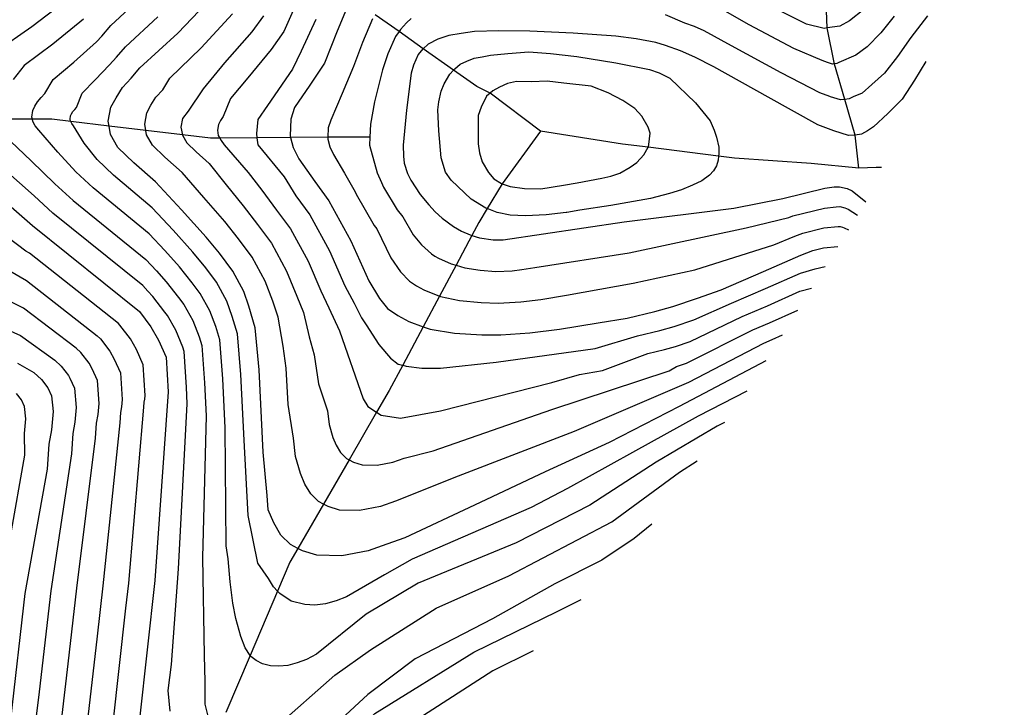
# Model space of a CAD drawing. Header units: metres. Extents: x -53000 to -50572, y -90750 to -89873.
# Tile 19 of 27: x -52191 to -52084, y -90323 to -90249. Entities that reach past the tile are written whole.
import ezdxf

# ---------------------------------------------------------------- set-up
doc = ezdxf.new("R2010")
doc.units = ezdxf.units.M
for name, color, linetype in [('7101000', 7, 'Continuous'), ('7102000', 7, 'Continuous'), ('7521000', 7, 'Continuous')]:
    doc.layers.add(name, color=color, linetype=linetype)
picture_1 = doc.add_image_def('image1.tif', size_in_pixel=(4000, 3000))

msp = doc.modelspace()

# ---------------------------------------------------------------- linework, layer by layer
at = {"layer": '7101000'}
for points in [[(-52110.23, -90285.48, 140), (-52119.6, -90290.38, 140), (-52127.15, -90294.27, 140), (-52134.06, -90297.44, 140), (-52141.68, -90301.04, 140), (-52149.22, -90304.56, 140), (-52151.15, -90305.26, 140), (-52153.18, -90305.96, 140), (-52156.02, -90306.52, 140), (-52158.72, -90306.44, 140), (-52160.26, -90305.96, 140), (-52160.78, -90305.7, 140), (-52161.55, -90305.29, 140), (-52162.59, -90304.26, 140), (-52163.37, -90302.94, 140), (-52163.98, -90301.53, 140), (-52164.1, -90299.98, 140), (-52164.52, -90295.33, 140), (-52164.94, -90286.45, 140), (-52165.37, -90281.91, 140), (-52166.07, -90279.56, 140), (-52166.6, -90277.97, 140), (-52167.79, -90275.77, 140), (-52169.23, -90273.85, 140), (-52170.66, -90272.12, 140), (-52173.32, -90269.17, 140), (-52176.16, -90266.14, 140), (-52178.5, -90264.08, 140), (-52180.2, -90262.44, 140), (-52180.99, -90261.04, 140), (-52181.15, -90260.13, 140), (-52181.24, -90259.61, 140), (-52180.96, -90258.08, 140), (-52180.38, -90257.07, 140), (-52179.72, -90255.97, 140), (-52178.78, -90254.95, 140), (-52177.85, -90253.83, 140), (-52173.74, -90250.09, 140), (-52169.9, -90246.09, 140)], [(-52155.17, -90246.61, 150), (-52156.53, -90249.89, 150), (-52157.88, -90253.34, 150), (-52159.47, -90255.73, 150), (-52161.14, -90258.13, 150), (-52161.52, -90259.4, 150), (-52161.61, -90261.19, 150), (-52161.57, -90261.37, 150), (-52161.28, -90262.44, 150), (-52160.68, -90263.67, 150), (-52158.95, -90266.11, 150), (-52157.41, -90268.21, 150), (-52155.04, -90272.51, 150), (-52153.12, -90276.83, 150), (-52151.95, -90278.75, 150), (-52151.09, -90279.8, 150), (-52149.97, -90280.56, 150), (-52148.77, -90281.23, 150), (-52147.23, -90281.78, 150), (-52146.49, -90282.04, 150), (-52143.87, -90282.48, 150), (-52140.9, -90282.64, 150), (-52138.84, -90282.65, 150), (-52135.71, -90282.44, 150), (-52132.5, -90282.05, 150), (-52128.33, -90281.35, 150), (-52125.21, -90280.87, 150), (-52122.2, -90280.13, 150), (-52120.26, -90279.61, 150), (-52117.61, -90278.7, 150), (-52115.06, -90277.8, 150), (-52110.49, -90275.83, 150), (-52106.46, -90274.06, 150), (-52105.14, -90273.57, 150), (-52103.99, -90273.25, 150), (-52102.46, -90273.12, 150)], [(-52099.63, -90247.54, 150), (-52101.18, -90248.77, 150), (-52102.23, -90249.34, 150), (-52103.61, -90249.54, 150), (-52103.92, -90249.59, 150), (-52105.83, -90249.12, 150), (-52110.15, -90246.96, 150)], [(-52130.6, -90266.25, 160), (-52127.94, -90265.74, 160), (-52126.97, -90265.52, 160), (-52126, -90265.22, 160), (-52124.87, -90264.55, 160), (-52124.17, -90264.07, 160), (-52123.41, -90263.24, 160), (-52122.92, -90262.42, 160), (-52122.91, -90262.41, 160), (-52122.78, -90261.51, 160), (-52122.72, -90260.88, 160), (-52122.93, -90260.26, 160), (-52123.63, -90259.07, 160), (-52124.36, -90258.23, 160), (-52125.69, -90257.38, 160), (-52127.27, -90256.53, 160), (-52129.08, -90255.81, 160), (-52132.04, -90255.5, 160), (-52133.85, -90255.3, 160), (-52135.55, -90255.36, 160), (-52137.16, -90255.33, 160), (-52138.14, -90255.55, 160), (-52139.01, -90255.94, 160), (-52139.71, -90256.33, 160), (-52140, -90256.56, 160), (-52140.4, -90256.89, 160), (-52140.97, -90258.08, 160), (-52141.28, -90258.99, 160), (-52141.3, -90260.51, 160), (-52141.31, -90262.04, 160), (-52141.17, -90263.02, 160), (-52140.85, -90263.99, 160), (-52140.17, -90265.13, 160), (-52139.59, -90265.82, 160), (-52138.76, -90266.33, 160), (-52138.71, -90266.35, 160), (-52137.85, -90266.65, 160), (-52136.31, -90266.86, 160), (-52134.52, -90266.89, 160), (-52132.08, -90266.49, 160), (-52130.6, -90266.25, 160)], [(-52195.27, -90265.79, 130), (-52189.41, -90270.87, 130), (-52177.87, -90280.14, 130), (-52176.63, -90281.79, 130), (-52175.81, -90283.23, 130), (-52174.98, -90285.08, 130), (-52174.78, -90288.79, 130), (-52176.22, -90309.17, 130), (-52178.69, -90331.61, 130)], [(-52191.04, -90285.71, 120), (-52189.29, -90286.72, 120), (-52188.45, -90287.49, 120), (-52187.77, -90288.36, 120), (-52187.37, -90289.25, 120), (-52187.2, -90290.94, 120), (-52187.37, -90292.92, 120), (-52187.65, -90294.45, 120), (-52187.85, -90297.17, 120), (-52190.26, -90310.56, 120), (-52191.8, -90324.18, 120)], [(-52172.14, -90365.85, 130), (-52170.93, -90353.9, 130), (-52169.91, -90349.44, 130), (-52168.28, -90343.72, 130), (-52165.86, -90338.45, 130), (-52162.13, -90333.4, 130), (-52157.29, -90328.57, 130), (-52152.45, -90323.52, 130), (-52141.77, -90316.91, 130), (-52132.75, -90312.52, 130), (-52130.17, -90311.23, 130)]]:
    msp.add_polyline3d(points, dxfattribs=at)
at = {"layer": '7102000'}
for points in [[(-52193.45, -90252.1, 132), (-52189.51, -90249.38, 132), (-52185.3, -90246.14, 132), (-52185.12, -90245.94, 132), (-52184.05, -90244.75, 132), (-52182.34, -90243.03, 132), (-52179.96, -90239.95, 132), (-52178.23, -90237.34, 132), (-52178.06, -90237.08, 132), (-52176.51, -90234.44, 132), (-52174.7, -90231.13, 132), (-52173.87, -90229.84, 132), (-52173.09, -90228.82, 132), (-52172.49, -90228.03, 132), (-52171.61, -90227.13, 132), (-52170.57, -90226.24, 132), (-52168.47, -90224.85, 132), (-52166.44, -90223.91, 132), (-52164.72, -90223.22, 132), (-52156.22, -90220.46, 132), (-52155.44, -90220.19, 132)], [(-52114.68, -90292.11, 136), (-52115.5, -90292.52, 136), (-52122.08, -90296.41, 136), (-52129.25, -90301.04, 136), (-52137.19, -90305.12, 136), (-52147.78, -90309.45, 136), (-52153.39, -90312.81, 136), (-52158.77, -90317.1, 136), (-52159.82, -90317.68, 136), (-52160.83, -90318.07, 136), (-52161.85, -90318.34, 136), (-52162.83, -90318.42, 136), (-52163.73, -90318.36, 136), (-52164.59, -90318.17, 136), (-52165.28, -90317.8, 136), (-52165.84, -90317.37, 136), (-52165.92, -90317.26, 136), (-52166.47, -90316.45, 136), (-52166.94, -90315.21, 136), (-52167.48, -90313.26, 136), (-52167.79, -90311.62, 136), (-52168.09, -90309.3, 136), (-52168.3, -90306.84, 136), (-52168.51, -90305.43, 136), (-52168.62, -90292.71, 136), (-52168.88, -90287.39, 136), (-52169.21, -90283.18, 136), (-52169.63, -90281.77, 136), (-52170.28, -90280.07, 136), (-52171.32, -90278.18, 136), (-52172.19, -90277.03, 136), (-52173.54, -90275.32, 136), (-52175.14, -90273.56, 136), (-52176.84, -90271.74, 136), (-52182.86, -90266.8, 136), (-52184.73, -90265.05, 136), (-52186.7, -90262.94, 136), (-52188.75, -90260.58, 136), (-52189.14, -90260.09, 136), (-52189.38, -90259.63, 136), (-52189.44, -90259.39, 136), (-52189.51, -90259.17, 136), (-52189.4, -90258.45, 136), (-52189.17, -90257.98, 136), (-52188.87, -90257.5, 136), (-52188.5, -90257.05, 136), (-52188.09, -90256.61, 136), (-52187.2, -90255.09, 136), (-52184.95, -90253.23, 136), (-52182.51, -90251.05, 136), (-52181.95, -90250.44, 136), (-52180.95, -90249.29, 136), (-52178.04, -90246.56, 136)], [(-52161.14, -90247.34, 146), (-52162.29, -90249.93, 146), (-52163.64, -90251.88, 146), (-52166.18, -90254.91, 146), (-52168.05, -90257.17, 146), (-52168.85, -90259.1, 146), (-52169.12, -90259.54, 146), (-52169.35, -90259.95, 146), (-52169.46, -90260.56, 146), (-52169.36, -90261.13, 146), (-52169.2, -90261.42, 146), (-52169.05, -90261.69, 146), (-52168.71, -90262.14, 146), (-52166.15, -90265.15, 146), (-52164.67, -90267.05, 146), (-52163.06, -90269.21, 146), (-52161.56, -90271.23, 146), (-52159.66, -90274.69, 146), (-52158.3, -90277.92, 146), (-52157.42, -90279.75, 146), (-52156.27, -90282.21, 146), (-52153.7, -90289.58, 146), (-52153.22, -90290.38, 146), (-52152.27, -90291.01, 146), (-52151.78, -90291.34, 146), (-52149.7, -90291.66, 146), (-52145.37, -90290.86, 146), (-52133.34, -90287.81, 146), (-52130.36, -90286.94, 146), (-52127.86, -90286.52, 146), (-52122.97, -90284.67, 146), (-52121.16, -90284.23, 146), (-52119.99, -90283.92, 146), (-52118.41, -90283.37, 146), (-52112.78, -90280.69, 146), (-52110.04, -90279.51, 146), (-52106.55, -90277.96, 146), (-52105.3, -90277.63, 146)], [(-52096.38, -90248.27, 152), (-52097.82, -90250.08, 152), (-52099.3, -90251.59, 152), (-52100.51, -90252.49, 152), (-52102.36, -90253.27, 152), (-52102.58, -90253.39, 152), (-52102.8, -90253.42, 152), (-52103.04, -90253.43, 152), (-52103.46, -90253.31, 152), (-52103.57, -90253.27, 152), (-52104.15, -90253.06, 152), (-52107.21, -90251.75, 152), (-52112.04, -90249.22, 152), (-52115.87, -90247.02, 152)], [(-52183.91, -90248.6, 134), (-52187.23, -90251.3, 134), (-52190.33, -90253.59, 134), (-52191.52, -90255.11, 134)], [(-52112.28, -90288.73, 138), (-52117.55, -90291.45, 138), (-52124.62, -90295.34, 138), (-52131.66, -90299.24, 138), (-52135.59, -90301.28, 138), (-52148.42, -90306.88, 138), (-52151.4, -90308.57, 138), (-52155.5, -90310.92, 138), (-52156.64, -90311.37, 138), (-52157.79, -90311.68, 138), (-52158.95, -90311.82, 138), (-52160.03, -90311.77, 138), (-52161.48, -90311.38, 138), (-52162.73, -90310.57, 138), (-52162.97, -90310.31, 138), (-52163.4, -90309.84, 138), (-52163.94, -90308.96, 138), (-52165.09, -90307.31, 138), (-52166.12, -90302.17, 138), (-52166.57, -90294.02, 138), (-52166.91, -90286.92, 138), (-52167.29, -90282.54, 138), (-52167.85, -90280.67, 138), (-52168.44, -90279.02, 138), (-52169.55, -90276.97, 138), (-52170.71, -90275.44, 138), (-52172.1, -90273.72, 138), (-52174.23, -90271.36, 138), (-52176.5, -90268.94, 138), (-52180.68, -90265.44, 138), (-52182.46, -90263.74, 138), (-52183.84, -90261.99, 138), (-52185, -90260.09, 138), (-52185.19, -90259.85, 138), (-52185.3, -90259.64, 138), (-52185.31, -90259.62, 138), (-52185.37, -90259.39, 138), (-52185.32, -90259.03, 138), (-52185.2, -90258.79, 138), (-52185.06, -90258.55, 138), (-52184.87, -90258.33, 138), (-52184.66, -90258.11, 138), (-52184.08, -90256.58, 138), (-52182.66, -90255.15, 138), (-52181.11, -90253.51, 138), (-52180.36, -90252.69, 138), (-52179.4, -90251.56, 138), (-52175.89, -90248.33, 138)], [(-52108.47, -90282.68, 142), (-52109.59, -90283.18, 142), (-52110.5, -90283.58, 142), (-52118.58, -90287.81, 142), (-52130.93, -90293.1, 142), (-52143.44, -90297.91, 142), (-52150.22, -90300.61, 142), (-52151.84, -90301.18, 142), (-52154.12, -90301.62, 142), (-52156.27, -90301.56, 142), (-52157.51, -90301.18, 142), (-52158.01, -90300.92, 142), (-52158.54, -90300.64, 142), (-52159.37, -90299.82, 142), (-52160, -90298.76, 142), (-52160.48, -90297.63, 142), (-52161.01, -90295.79, 142), (-52161.25, -90293.79, 142), (-52161.81, -90290.19, 142), (-52162.02, -90286.26, 142), (-52162.36, -90283.88, 142), (-52162.89, -90280.75, 142), (-52163.48, -90279.01, 142), (-52164.29, -90276.88, 142), (-52165.71, -90274.26, 142), (-52167.17, -90272.31, 142), (-52168.66, -90270.43, 142), (-52170.91, -90267.82, 142), (-52173.25, -90265.15, 142), (-52175.12, -90263.5, 142), (-52176.48, -90262.19, 142), (-52177.11, -90261.07, 142), (-52177.19, -90260.6, 142), (-52177.31, -90259.93, 142), (-52177.09, -90258.7, 142), (-52176.63, -90257.89, 142), (-52176.1, -90257.01, 142), (-52175.35, -90256.2, 142), (-52174.59, -90254.95, 142), (-52171.22, -90251.7, 142), (-52167.81, -90248.02, 142)], [(-52164.49, -90248.22, 144), (-52165.73, -90249.95, 144), (-52168.7, -90253.31, 144), (-52170.98, -90256.11, 144), (-52172.63, -90258.52, 144), (-52173.22, -90259.32, 144), (-52173.39, -90260.24, 144), (-52173.24, -90261.07, 144), (-52173.24, -90261.1, 144), (-52172.76, -90261.94, 144), (-52171.75, -90262.92, 144), (-52170.34, -90264.16, 144), (-52168.5, -90266.48, 144), (-52166.67, -90268.74, 144), (-52165.11, -90270.76, 144), (-52163.63, -90272.75, 144), (-52161.98, -90275.78, 144), (-52160.89, -90278.47, 144), (-52160.15, -90280.25, 144), (-52159.54, -90282.86, 144), (-52159.01, -90284.83, 144), (-52158.55, -90287.95, 144), (-52157.56, -90290.85, 144), (-52157.38, -90292.35, 144), (-52156.99, -90293.74, 144), (-52156.62, -90294.58, 144), (-52156.15, -90295.37, 144), (-52155.53, -90295.99, 144), (-52155.24, -90296.14, 144), (-52154.75, -90296.39, 144), (-52153.83, -90296.68, 144), (-52152.21, -90296.73, 144), (-52150.51, -90296.39, 144), (-52149.29, -90295.97, 144), (-52146.17, -90295.18, 144), (-52133.34, -90290.7, 144), (-52120.67, -90286.53, 144), (-52119.86, -90286.07, 144), (-52118.8, -90285.71, 144), (-52111.64, -90282.13, 144), (-52109.82, -90281.35, 144), (-52106.78, -90280, 144)], [(-52158.84, -90248.61, 148), (-52160.42, -90252.05, 148), (-52161.33, -90254, 148), (-52164.04, -90257.92, 148), (-52165.1, -90259.43, 148), (-52165.25, -90260.93, 148), (-52165.19, -90261.4, 148), (-52165.1, -90262.14, 148), (-52162.23, -90265.6, 148), (-52161, -90267.66, 148), (-52159.48, -90269.72, 148), (-52157.35, -90273.6, 148), (-52155.71, -90277.37, 148), (-52154.68, -90279.25, 148), (-52153.9, -90280.82, 148), (-52153.38, -90281.57, 148), (-52152.04, -90283.71, 148), (-52150.77, -90285.19, 148), (-52149.92, -90285.82, 148), (-52149.45, -90285.94, 148), (-52149.07, -90286.03, 148), (-52147.38, -90286.24, 148), (-52145.37, -90286.24, 148), (-52139.34, -90285.61, 148), (-52128.65, -90284.13, 148), (-52124.09, -90282.77, 148), (-52121.68, -90282.18, 148), (-52120.12, -90281.76, 148), (-52118.01, -90281.04, 148), (-52113.92, -90279.24, 148), (-52110.27, -90277.67, 148), (-52106.5, -90276.01, 148), (-52104.91, -90275.52, 148), (-52103.82, -90275.29, 148)], [(-52152.7, -90248.54, 152), (-52153.79, -90251.11, 152), (-52154.76, -90253.7, 152), (-52155.99, -90256.63, 152), (-52157.22, -90259.48, 152), (-52157.48, -90260.33, 152), (-52157.53, -90261.34, 152), (-52157.54, -90261.53, 152), (-52157.31, -90262.36, 152), (-52156.92, -90263.18, 152), (-52155.75, -90265.2, 152), (-52154.58, -90267.21, 152), (-52154.46, -90267.46, 152), (-52152.54, -90270.84, 152), (-52152.24, -90271.22, 152), (-52150.72, -90274.34, 152), (-52149.69, -90275.86, 152), (-52148.71, -90276.85, 152), (-52147.97, -90277.36, 152), (-52147.17, -90277.81, 152), (-52145.47, -90278.47, 152), (-52145.36, -90278.51, 152), (-52143.3, -90278.94, 152), (-52140.99, -90279.16, 152), (-52139.12, -90279.23, 152), (-52136.68, -90279.1, 152), (-52134.54, -90278.84, 152), (-52131.75, -90278.37, 152), (-52124.55, -90277.07, 152), (-52117.89, -90275.65, 152), (-52109.38, -90272.96, 152), (-52107.1, -90272.02, 152), (-52106.22, -90271.69, 152), (-52103.95, -90271.11, 152), (-52102.42, -90270.96, 152), (-52102.22, -90270.96, 152), (-52101.95, -90271.02, 152), (-52101.77, -90271.1, 152), (-52101.32, -90271.31, 152)], [(-52148.54, -90248.53, 154), (-52149.02, -90248.99, 154), (-52149.68, -90249.71, 154), (-52149.84, -90249.94, 154), (-52150.23, -90250.47, 154), (-52151.04, -90252.33, 154), (-52151.64, -90254.05, 154), (-52152.51, -90257.52, 154), (-52152.91, -90259.93, 154), (-52153, -90261.31, 154), (-52153.05, -90262.2, 154), (-52152.2, -90265.17, 154), (-52151.75, -90266.22, 154), (-52151.51, -90266.72, 154), (-52150.04, -90269.17, 154), (-52149.44, -90269.93, 154), (-52148.33, -90271.86, 154), (-52147.43, -90272.96, 154), (-52146.34, -90273.9, 154), (-52145.97, -90274.16, 154), (-52145.57, -90274.38, 154), (-52144.22, -90274.99, 154), (-52143.69, -90275.14, 154), (-52142.74, -90275.41, 154), (-52141.08, -90275.67, 154), (-52139.4, -90275.82, 154), (-52137.64, -90275.75, 154), (-52136.57, -90275.62, 154), (-52135.18, -90275.39, 154), (-52124.98, -90273.81, 154), (-52112.36, -90271.12, 154), (-52107.75, -90269.98, 154), (-52107.31, -90269.82, 154), (-52103.91, -90268.97, 154), (-52102.63, -90268.83, 154), (-52102.25, -90268.82, 154), (-52101.7, -90268.95, 154), (-52101.33, -90269.11, 154), (-52100.34, -90269.75, 154)], [(-52092.76, -90248.23, 154), (-52094.58, -90250.57, 154), (-52096, -90252.62, 154), (-52097.41, -90254.41, 154), (-52098.78, -90255.63, 154), (-52099.81, -90256.59, 154), (-52100.81, -90256.96, 154), (-52101.24, -90257.19, 154), (-52101.69, -90257.26, 154), (-52102.17, -90257.28, 154), (-52103.23, -90256.96, 154), (-52103.31, -90256.93, 154), (-52104.39, -90256.53, 154), (-52108.59, -90254.39, 154), (-52113.93, -90251.48, 154), (-52116.88, -90249.86, 154), (-52117.92, -90249.4, 154), (-52118.99, -90249.02, 154), (-52121.06, -90248.14, 154)], [(-52092.95, -90253.15, 156), (-52094.19, -90255.17, 156), (-52095.52, -90257.23, 156), (-52097.06, -90258.77, 156), (-52098.6, -90260.22, 156), (-52099.25, -90260.65, 156), (-52099.91, -90260.99, 156), (-52100.57, -90261.1, 156), (-52101.29, -90261.13, 156), (-52102.88, -90260.65, 156), (-52103.16, -90260.55, 156), (-52104.62, -90260, 156), (-52109.97, -90257.02, 156), (-52115.83, -90253.75, 156), (-52117.9, -90252.71, 156), (-52119.45, -90252, 156), (-52121.05, -90251.44, 156), (-52122.1, -90251.12, 156), (-52124.23, -90250.71, 156), (-52126.44, -90250.43, 156), (-52131.03, -90250.11, 156), (-52135.7, -90249.89, 156), (-52139.06, -90249.84, 156), (-52141.7, -90249.94, 156), (-52143.13, -90250.13, 156), (-52144.46, -90250.36, 156), (-52145.65, -90250.76, 156), (-52146.7, -90251.29, 156), (-52147.23, -90251.78, 156), (-52147.26, -90251.81, 156), (-52147.77, -90252.41, 156), (-52148.29, -90253.55, 156), (-52148.52, -90254.41, 156), (-52149.03, -90258.42, 156), (-52149.38, -90262.2, 156), (-52149.37, -90263.36, 156), (-52149.28, -90264.12, 156), (-52148.92, -90265.23, 156), (-52148.56, -90265.98, 156), (-52147.55, -90267.51, 156), (-52146.64, -90268.64, 156), (-52145.93, -90269.37, 156), (-52145.18, -90270.06, 156), (-52143.97, -90270.95, 156), (-52143.09, -90271.46, 156), (-52142.17, -90271.87, 156), (-52141.98, -90271.93, 156), (-52141.17, -90272.19, 156), (-52139.68, -90272.4, 156), (-52138.6, -90272.41, 156), (-52125.52, -90270.48, 156), (-52113.67, -90268.99, 156), (-52108.39, -90267.94, 156), (-52103.87, -90266.83, 156), (-52102.85, -90266.7, 156), (-52102.27, -90266.68, 156), (-52101.45, -90266.87, 156), (-52100.9, -90267.12, 156), (-52099.43, -90268.3, 156)], [(-52131.71, -90269.45, 158), (-52131.8, -90269.46, 158), (-52133.94, -90269.72, 158), (-52136.18, -90269.81, 158), (-52137.84, -90269.73, 158), (-52139.25, -90269.47, 158), (-52140.33, -90269.04, 158), (-52140.46, -90268.99, 158), (-52142.04, -90268.02, 158), (-52144.22, -90265.97, 158), (-52144.82, -90265.12, 158), (-52145.3, -90263.55, 158), (-52145.55, -90260.65, 158), (-52145.67, -90258.38, 158), (-52145.54, -90257.52, 158), (-52145.28, -90256.35, 158), (-52144.96, -90255.57, 158), (-52144.34, -90254.52, 158), (-52143.95, -90254.09, 158), (-52143.83, -90253.96, 158), (-52143.23, -90253.45, 158), (-52142.53, -90253.11, 158), (-52141.74, -90252.81, 158), (-52140.85, -90252.64, 158), (-52139.96, -90252.47, 158), (-52138.09, -90252.31, 158), (-52135.81, -90252.13, 158), (-52133.47, -90252.31, 158), (-52130.63, -90252.61, 158), (-52126.43, -90253.3, 158), (-52122.81, -90254.01, 158), (-52121.76, -90254.38, 158), (-52120.61, -90254.96, 158), (-52117.82, -90257.62, 158), (-52116.25, -90259.56, 158), (-52115.8, -90260.56, 158), (-52115.54, -90261.31, 158), (-52115.3, -90262.42, 158), (-52115.31, -90263.14, 158), (-52115.33, -90263.37, 158), (-52115.37, -90263.81, 158), (-52115.56, -90264.41, 158), (-52115.89, -90264.96, 158), (-52116.32, -90265.42, 158), (-52117.14, -90266.03, 158), (-52118.14, -90266.52, 158), (-52119.33, -90267.01, 158), (-52120.65, -90267.42, 158), (-52122.69, -90267.95, 158), (-52126.96, -90268.69, 158), (-52130.31, -90269.22, 158), (-52131.71, -90269.45, 158)], [(-52192.51, -90261.06, 134), (-52189.56, -90263.89, 134), (-52187, -90266.36, 134), (-52185.05, -90268.16, 134), (-52177.18, -90274.54, 134), (-52176.05, -90275.75, 134), (-52174.98, -90276.93, 134), (-52173.67, -90278.61, 134), (-52173.09, -90279.38, 134), (-52172.12, -90281.12, 134), (-52171.42, -90282.87, 134), (-52171.14, -90283.81, 134), (-52170.84, -90287.85, 134), (-52170.67, -90291.4, 134), (-52171.08, -90306.68, 134), (-52170.89, -90317.27, 134), (-52170.82, -90320.07, 134), (-52170.83, -90321.55, 134), (-52170.83, -90322.53, 134), (-52170.5, -90323.82, 134)], [(-52174.56, -90323.26, 132), (-52174.76, -90321.02, 132), (-52174.4, -90318.25, 132), (-52173.65, -90307.92, 132), (-52172.72, -90290.09, 132), (-52172.81, -90288.32, 132), (-52173.06, -90284.45, 132), (-52173.2, -90283.98, 132), (-52173.96, -90282.17, 132), (-52174.86, -90280.58, 132), (-52175.15, -90280.2, 132), (-52176.43, -90278.53, 132), (-52176.96, -90277.94, 132), (-52177.52, -90277.34, 132), (-52187.23, -90269.51, 132), (-52189.26, -90267.66, 132), (-52192.41, -90264.84, 132)], [(-52178.2, -90284.25, 128), (-52178.86, -90283.1, 128), (-52179.98, -90281.61, 128), (-52180.15, -90281.45, 128), (-52189.74, -90273.84, 128), (-52190.16, -90273.64, 128), (-52196.15, -90269.11, 128)], [(-52199.55, -90271.33, 126), (-52190.06, -90276.81, 126), (-52182.44, -90282.77, 126), (-52182.1, -90283.08, 126), (-52181.09, -90284.42, 126), (-52180.59, -90285.28, 126), (-52179.94, -90286.75, 126), (-52179.74, -90289.65, 126), (-52179.81, -90290.44, 126), (-52179.92, -90291.05, 126), (-52180, -90292.14, 126), (-52181.84, -90309.73, 126), (-52182.45, -90315.17, 126), (-52184.2, -90330.45, 126)], [(-52186.96, -90329.86, 124), (-52185.57, -90318.17, 124), (-52184.65, -90310.01, 124), (-52182.62, -90293.81, 124), (-52182.5, -90292.19, 124), (-52182.33, -90291.27, 124), (-52182.23, -90290.08, 124), (-52182.42, -90287.58, 124), (-52182.99, -90286.31, 124), (-52183.32, -90285.73, 124), (-52184.21, -90284.55, 124), (-52184.72, -90284.09, 124), (-52190.39, -90279.78, 124), (-52201.69, -90274.1, 124)], [(-52203.82, -90276.87, 122), (-52190.72, -90282.74, 122), (-52187.01, -90285.4, 122), (-52186.33, -90286.02, 122), (-52185.54, -90287.05, 122), (-52185.38, -90287.34, 122), (-52184.89, -90288.41, 122), (-52184.71, -90290.51, 122), (-52184.85, -90292.09, 122), (-52185.07, -90293.32, 122), (-52185.23, -90295.49, 122), (-52187.46, -90310.28, 122), (-52188.69, -90321.18, 122), (-52189.72, -90329.28, 122)], [(-52181.45, -90331.03, 128), (-52179.34, -90312.17, 128), (-52179.03, -90309.45, 128), (-52177.39, -90290.46, 128), (-52177.35, -90289.92, 128), (-52177.29, -90289.61, 128), (-52177.26, -90289.22, 128), (-52177.46, -90285.91, 128), (-52178.2, -90284.25, 128)], [(-52191.8, -90304.41, 118), (-52190.26, -90295.63, 118), (-52190.29, -90293.32, 118), (-52190.15, -90291.73, 118), (-52190.29, -90290.38, 118), (-52190.61, -90289.67, 118), (-52191.15, -90288.97, 118)], [(-52163.22, -90325.07, 134), (-52156.76, -90319.38, 134), (-52152.91, -90316.66, 134), (-52145.85, -90312.17, 134), (-52138, -90308.65, 134), (-52126.85, -90302.84, 134), (-52119.55, -90297.48, 134), (-52117.63, -90296.26, 134)], [(-52122.55, -90303.09, 132), (-52124.44, -90304.64, 132), (-52127.95, -90306.98, 132), (-52133.02, -90309.51, 132), (-52139.76, -90313.29, 132), (-52148.1, -90317.62, 132), (-52153.23, -90321.46, 132), (-52157.06, -90325.03, 132)], [(-52135.35, -90316.76, 128), (-52139.73, -90318.93, 128), (-52152.67, -90327.25, 128)]]:
    msp.add_polyline3d(points, dxfattribs=at)
at = {"layer": '7521000'}
for points in [[(-52100.18, -90264.66, 157.26), (-52100.57, -90261.1, 156), (-52101.69, -90257.26, 154), (-52102.8, -90253.43, 152), (-52103.61, -90249.54, 150), (-52103.72, -90246.76, 148)], [(-52097.74, -90264.6, 157.37), (-52098.32, -90264.61, 157.26), (-52100.18, -90264.66, 157.26), (-52105.34, -90264.16, 157.44), (-52113.62, -90263.58, 157.28), (-52115.33, -90263.37, 158), (-52122.92, -90262.42, 160), (-52125.71, -90262.07, 161.84), (-52134.58, -90260.67, 161.37), (-52140, -90256.56, 160), (-52141.44, -90255.85, 159.31), (-52143.95, -90254.09, 158), (-52147.23, -90251.78, 156), (-52149.84, -90249.94, 154), (-52152.43, -90248.12, 152)], [(-52153, -90261.31, 154), (-52157.53, -90261.34, 152), (-52161.57, -90261.37, 150), (-52165.19, -90261.4, 148), (-52169.2, -90261.42, 146), (-52170.21, -90261.43, 145.5), (-52173.24, -90261.07, 144), (-52177.19, -90260.6, 142), (-52181.15, -90260.13, 140), (-52185.3, -90259.64, 138), (-52187.34, -90259.39, 137.01), (-52189.44, -90259.39, 136), (-52193.52, -90259.39, 134)], [(-52134.58, -90260.67, 161.37), (-52138.71, -90266.35, 160), (-52140.33, -90269.04, 158), (-52141.24, -90270.55, 156.94), (-52141.98, -90271.93, 156), (-52143.69, -90275.14, 154), (-52145.47, -90278.47, 152), (-52147.24, -90281.78, 150), (-52149.45, -90285.94, 148), (-52150.91, -90288.66, 146.93), (-52152.27, -90291.01, 146), (-52155.24, -90296.14, 144), (-52158.01, -90300.92, 142), (-52160.78, -90305.7, 140), (-52161.64, -90307.18, 139.33), (-52162.97, -90310.31, 138), (-52165.92, -90317.26, 136), (-52168.53, -90323.4, 134.5)]]:
    msp.add_polyline3d(points, dxfattribs=at)

# ---------------------------------------------------------------- pictures from other files: only their frames are drawn
image = msp.add_image(picture_1, insert=(-53000.13, -90749.88), size_in_units=(1000, 750))
image.dxf.flags = 6

doc.saveas('drawing.dxf')
